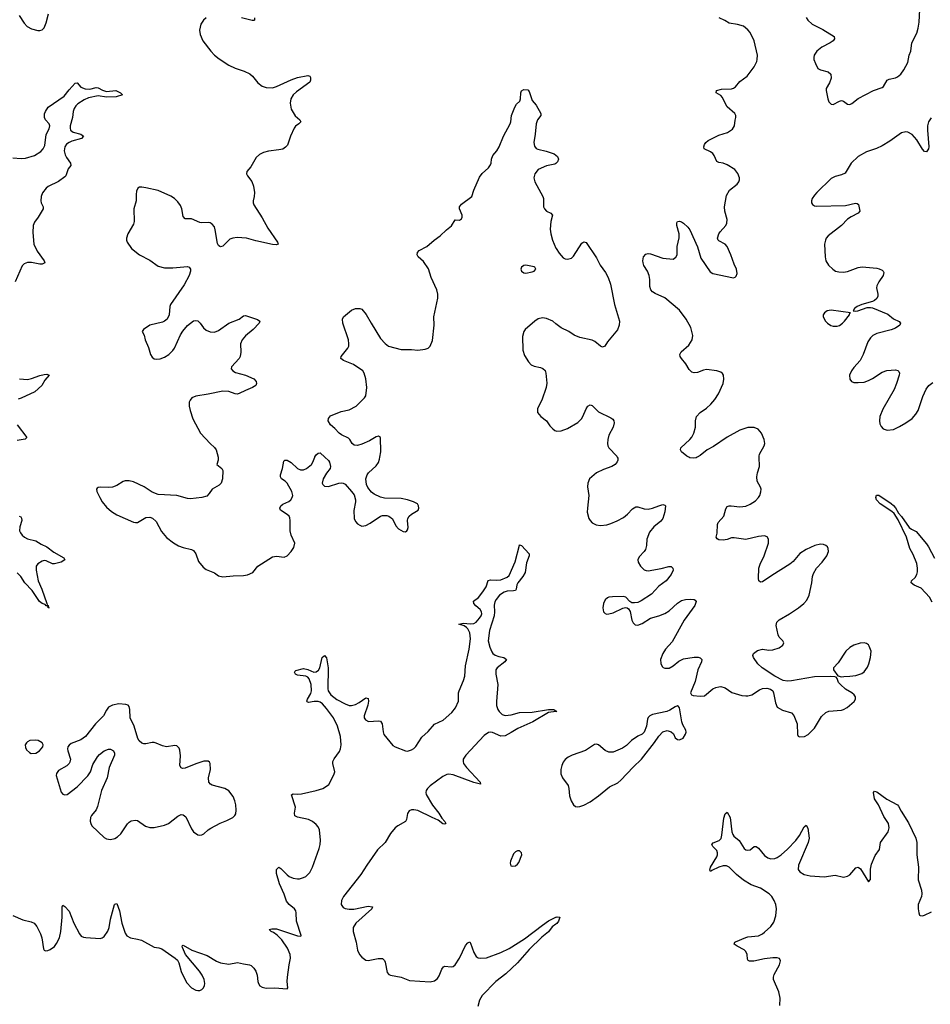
# Model space of a CAD drawing. Header units: inches. Extents: x 1305449 to 1407403, y 744709 to 841554.
# Tile 9 of 114: x 1324835 to 1333606, y 764730 to 774213. Entities that reach past the tile are written whole.
import ezdxf

# ---------------------------------------------------------------- set-up
doc = ezdxf.new("R2010")
doc.units = ezdxf.units.IN
doc.header["$MEASUREMENT"] = 0
for name, color, linetype in [('B3726', 7, 'Continuous'), ('B3727', 7, 'Continuous'), ('B3736', 7, 'Continuous'), ('B3737', 7, 'Continuous')]:
    doc.layers.add(name, color=color, linetype=linetype)

msp = doc.modelspace()

# ---------------------------------------------------------------- linework, layer by layer
at = {"layer": 'B3726', "color": 6}
for points, elevation in [([(1326745.4, 770000), (1326747.9, 769990), (1326746.5, 769970), (1326734.4, 769930), (1326782.6, 769890), (1326792.4, 769870), (1326788.9, 769790), (1326775.3, 769750), (1326755.5, 769730), (1326687.9, 769692.1), (1326660.8, 769650), (1326636.1, 769623.9), (1326590, 769609.8), (1326480.9, 769599.1), (1326450, 769602.5), (1326350, 769629.2), (1326170, 769641.6), (1326110, 769662.1), (1326032.8, 769712.8), (1325930, 769760.6), (1325890, 769772.7), (1325850, 769772.9), (1325830, 769765.5), (1325770, 769726.1), (1325730, 769711.8), (1325687.3, 769707.3), (1325610.2, 769709.8), (1325591.8, 769708.2), (1325579.9, 769700.1), (1325574.4, 769690), (1325579, 769670), (1325606.4, 769610), (1325629.4, 769570), (1325670, 769519.4), (1325717.6, 769477.6), (1325770, 769444.2), (1325930, 769373.3), (1325950, 769369), (1325970, 769370.9), (1326050, 769418.1), (1326090, 769421.6), (1326113.2, 769413.2), (1326150, 769379.7), (1326202.3, 769282.3), (1326250, 769227.2), (1326315.3, 769175.3), (1326365.8, 769145.8), (1326410, 769129.3), (1326490, 769111.7), (1326510, 769100.7), (1326530, 769070.3), (1326556.4, 768996.4), (1326601.2, 768941.2), (1326630, 768916.9), (1326710, 768886), (1326750, 768858), (1326790, 768848.1), (1326890, 768857.5), (1326990, 768860.2), (1327030, 768867.1), (1327081.6, 768890), (1327128.7, 768950), (1327270, 769039.4), (1327310, 769047.2), (1327382.5, 769037.5), (1327410, 769048.9), (1327448.8, 769091.2), (1327476, 769130), (1327483.9, 769170), (1327449.9, 769249.9), (1327439.9, 769290), (1327440.1, 769390), (1327436.2, 769416.2), (1327430.3, 769430.3), (1327410, 769448.5), (1327346.6, 769490), (1327339.8, 769510), (1327349.8, 769530), (1327370, 769546.7), (1327426, 769574), (1327447.2, 769590), (1327460.9, 769610), (1327465.4, 769630), (1327456.7, 769670), (1327412.8, 769750), (1327392.1, 769770), (1327358, 769790), (1327346.4, 769810), (1327347.3, 769830), (1327365.9, 769890), (1327380.3, 769959.7), (1327390, 769971.4), (1327410, 769971), (1327450, 769949.4), (1327512.3, 769890), (1327538.7, 769878.7), (1327570, 769879.3), (1327596.5, 769890), (1327645.6, 769930), (1327659.3, 769950), (1327676.3, 770000)], 1100), ([(1327775.4, 770000), (1327809.1, 769969.1), (1327819.1, 769950), (1327828.7, 769910), (1327824.3, 769890), (1327790, 769846.6), (1327756.8, 769790), (1327749.1, 769750), (1327755.2, 769735.2), (1327770, 769720.9), (1327810, 769718.5), (1327910, 769749.3), (1327930, 769752.8), (1327950, 769750.2), (1327970, 769738.3), (1328031.8, 769670), (1328055.6, 769635.6), (1328070.3, 769590), (1328070.3, 769570), (1328052.4, 769487.6), (1328056.5, 769410), (1328070, 769380.5), (1328090, 769358.4), (1328110, 769343.8), (1328130, 769336.4), (1328170, 769343.1), (1328210, 769363.1), (1328310, 769430.3), (1328330, 769438.9), (1328370, 769439.5), (1328391.4, 769431.4), (1328424.4, 769404.4), (1328457.6, 769337.6), (1328484.4, 769310), (1328530, 769283.7), (1328550, 769281.6), (1328562.7, 769290), (1328570, 769298.8), (1328576.6, 769323.4), (1328571.1, 769390), (1328574, 769410), (1328586.3, 769430), (1328609, 769451), (1328671.6, 769490), (1328679.6, 769510), (1328676.2, 769530), (1328666, 769550), (1328629, 769570), (1328569.7, 769589.7), (1328510, 769603), (1328350, 769604.7), (1328310, 769613), (1328250, 769643.5), (1328223.5, 769663.5), (1328187.9, 769707.9), (1328177, 769737), (1328169.7, 769790), (1328180.9, 769830), (1328195.8, 769850), (1328270, 769915.8), (1328290.7, 769949.3), (1328300.6, 769979.4), (1328304.1, 770000)], 1100), ([(1324830, 769430.2), (1324844.4, 769424.4), (1324853.8, 769413.8), (1324855.4, 769390), (1324837.1, 769330), (1324833.4, 769290), (1324842.3, 769270), (1324859.6, 769250), (1324880.8, 769230), (1324910, 769213.2), (1324990, 769194.3), (1325042.4, 769162.4), (1325097, 769137), (1325163.4, 769083.4), (1325259.4, 769030), (1325268.4, 769010), (1325235.8, 768990), (1325170, 768971.1), (1325150, 768972.9), (1325090, 769000.1), (1325070, 769003.3), (1325050, 768998.9), (1325010, 768972.8), (1324994.5, 768950), (1324994.1, 768910), (1325014.1, 768810), (1325048.2, 768730), (1325097.4, 768590), (1325098, 768578), (1325110, 768572.4), (1325111.8, 768551.8), (1325118, 768550), (1325110, 768548.3), (1325106.7, 768566.7), (1325090, 768568.3), (1325079.5, 768579.5), (1325050, 768591.3), (1325024.9, 768610), (1324954.6, 768714.6), (1324884.5, 768790), (1324845, 768850), (1324810, 768886.8)], 1000), ([(1324770, 765584.4), (1324864.4, 765544.4), (1324945.7, 765525.7), (1324972.8, 765510), (1324998.8, 765478.8), (1325033.9, 765410), (1325048.6, 765370), (1325065.6, 765265.6), (1325071.5, 765251.5), (1325084.1, 765244.1), (1325106.9, 765246.9), (1325130, 765257.3), (1325170, 765287.3), (1325190, 765314.3), (1325217, 765370), (1325231.6, 765430), (1325245.6, 765570), (1325244.5, 765670), (1325250, 765684.9), (1325270, 765673.7), (1325310, 765628.1), (1325356.4, 765510), (1325410, 765410.2), (1325427.9, 765387.9), (1325450, 765377.1), (1325472.9, 765372.9), (1325610, 765365.3), (1325630.5, 765369.5), (1325650, 765383.7), (1325684.4, 765435.6), (1325696.6, 765470), (1325710.6, 765550), (1325747.4, 765690), (1325750, 765696), (1325770, 765700.7), (1325796.2, 765630), (1325817.3, 765510), (1325850, 765415.4), (1325866.9, 765390), (1325902.5, 765370), (1325970, 765358.6), (1326007.2, 765347.2), (1326130, 765281.4), (1326174.1, 765274.1), (1326203.8, 765263.8), (1326333.2, 765173.2), (1326353.7, 765153.7), (1326368.2, 765128.2), (1326390, 765045), (1326440.7, 764940.7), (1326490, 764890.1), (1326530, 764866.1), (1326550, 764861.5), (1326570, 764863.4), (1326590, 764873.1), (1326606.9, 764890), (1326615.8, 764910), (1326618.4, 764930), (1326611.6, 764968.4), (1326592.3, 765010), (1326565.5, 765050), (1326431.8, 765210), (1326403.4, 765276.6), (1326400.3, 765290), (1326402.5, 765297.5), (1326410, 765301.2), (1326491.9, 765251.9), (1326639.9, 765199.9), (1326730, 765145.9), (1326770, 765128.9), (1326850, 765117.5), (1326934.3, 765134.3), (1326990, 765119.1), (1327050, 765110.1), (1327063.4, 765103.4), (1327090, 765079.7), (1327108.2, 765048.2), (1327121.5, 765010), (1327128.1, 764950), (1327134.4, 764930), (1327149.5, 764909.5), (1327170, 764896.5), (1327210, 764884.3), (1327290, 764888.2), (1327410, 764879.1), (1327418.4, 764890), (1327412.4, 764950), (1327413.5, 764990), (1327429.8, 765110.2), (1327444.5, 765175.5), (1327441, 765210), (1327413.1, 765270), (1327359.4, 765350), (1327314.8, 765394.8), (1327280.1, 765420.1), (1327258.3, 765430), (1327238.4, 765450), (1327263.8, 765456.2), (1327310, 765455.7), (1327510, 765388), (1327535.2, 765384.8), (1327546.3, 765390), (1327546.7, 765393.3), (1327500, 765530), (1327499.3, 765610), (1327495.1, 765630), (1327482.7, 765650), (1327429.1, 765690), (1327404.8, 765724.8), (1327383.2, 765790), (1327337.5, 765890), (1327309.3, 765990), (1327309.2, 766030), (1327330, 766049.6), (1327350, 766039.6), (1327410, 765976.3), (1327430, 765962.3), (1327470, 765945.1), (1327510, 765938.1), (1327530, 765939.4), (1327569.7, 765950.3), (1327590, 765961.7), (1327630, 766000.8), (1327656.5, 766050), (1327718.1, 766230), (1327728, 766270), (1327731.1, 766310), (1327722.3, 766410), (1327710, 766439.8), (1327690, 766462.3), (1327655.5, 766490), (1327617.6, 766510), (1327511.5, 766531.5), (1327485.2, 766545.2), (1327482.5, 766570), (1327490.2, 766630), (1327452.2, 766747.8), (1327470, 766758.5), (1327510, 766754.7), (1327550, 766757.3), (1327691, 766789), (1327753.7, 766810), (1327789.7, 766830), (1327811.6, 766848.4), (1327860.4, 766939.6), (1327869, 766970), (1327851.2, 767050), (1327851.9, 767070), (1327864.4, 767095.6), (1327916.2, 767163.8), (1327925.6, 767190), (1327930.4, 767230), (1327923.9, 767310), (1327895.4, 767410), (1327856.3, 767490), (1327790, 767577.7), (1327750, 767622.9), (1327730, 767639.5), (1327710, 767648.1), (1327672.9, 767647.1), (1327616.1, 767636.1), (1327602.5, 767642.5), (1327600.6, 767650), (1327607.4, 767667.4), (1327637.8, 767722.2), (1327645.4, 767750), (1327641.3, 767810), (1327624.4, 767864.4), (1327610, 767881.6), (1327590, 767891.9), (1327510, 767900.3), (1327490, 767908.7), (1327480.9, 767930), (1327483.6, 767936.4), (1327495.6, 767944.4), (1327570, 767962.9), (1327610, 767955.5), (1327668.3, 767928.3), (1327690, 767930.7), (1327712.2, 767947.8), (1327725.9, 767970), (1327747.4, 768070), (1327770, 768090.3), (1327790, 768066.7), (1327804.7, 767970), (1327801.8, 767770), (1327806.1, 767750), (1327831.3, 767711.3), (1327890, 767665.1), (1327970, 767622.9), (1328010, 767609.3), (1328030, 767608.3), (1328070, 767618.5), (1328104.1, 767635.9), (1328170, 767680.4), (1328190, 767675.2), (1328193.6, 767650), (1328188.3, 767610), (1328154.2, 767510), (1328154.4, 767490), (1328164.4, 767470), (1328193.4, 767453.3), (1328290, 767460.1), (1328310, 767455.7), (1328324.8, 767430), (1328335.4, 767355.4), (1328343.9, 767330), (1328430, 767222), (1328450, 767209.2), (1328550, 767171.1), (1328570, 767168.6), (1328610, 767180.2), (1328630, 767193.2), (1328650, 767214.4), (1328710, 767302.6), (1328770, 767357.1), (1328830, 767429.3), (1328912.5, 767467.5), (1328998.6, 767541.4), (1329033.3, 767586.7), (1329062, 767650), (1329062.4, 767730), (1329067.4, 767750), (1329110, 767848.5), (1329121.3, 767890), (1329127.5, 767990), (1329164.7, 768150), (1329176.3, 768250), (1329169.3, 768309.3), (1329150, 768345.8), (1329139.2, 768359.2), (1329115, 768375), (1329064.5, 768390), (1329110, 768400.2), (1329175.1, 768395.1), (1329210, 768398.4), (1329230.7, 768409.3), (1329265, 768450), (1329279.1, 768470), (1329285.2, 768490), (1329283.3, 768510), (1329270, 768532), (1329227.8, 768567.8), (1329210, 768589.9), (1329206.7, 768613.3), (1329253.4, 768646.6), (1329297, 768703), (1329327.1, 768750), (1329347, 768813), (1329370, 768817.6), (1329430, 768814.2), (1329470, 768818.8), (1329530, 768842.5), (1329550, 768860.8), (1329608.3, 768991.7), (1329647.7, 769152.3), (1329650, 769155.8), (1329670, 769149.3), (1329743.2, 769070), (1329741.4, 769050), (1329716.7, 768983.3), (1329702.4, 768890), (1329682.6, 768850), (1329632.9, 768790), (1329623.1, 768770), (1329616.6, 768730), (1329610, 768716.8), (1329590, 768710.9), (1329530, 768709.4), (1329500.7, 768699.3), (1329455.3, 768670), (1329424.3, 768630), (1329412.8, 768607.2), (1329405.2, 768574.8), (1329409.6, 768509.6), (1329405, 768470), (1329358.9, 768330), (1329348.8, 768230), (1329364.4, 768170), (1329383.7, 768123.7), (1329393.5, 768110), (1329414.1, 768094.1), (1329450, 768079.9), (1329497.6, 768070), (1329524.7, 768050), (1329507.4, 768030), (1329432.5, 767970), (1329422.4, 767950), (1329419.8, 767910), (1329440.6, 767810), (1329426.5, 767646.5), (1329427.2, 767607.2), (1329440.3, 767570), (1329454.2, 767550), (1329482.8, 767522.8), (1329510, 767511.8), (1329570, 767517.2), (1329650, 767539.3), (1329770, 767544.4), (1329930, 767570.9), (1329978.8, 767570), (1330000, 767556.5)], 1000), ([(1330000, 767548.7), (1329930, 767539.9), (1329778.8, 767450), (1329632, 767388), (1329570, 767347.2), (1329510, 767315.1), (1329470, 767311.9), (1329390, 767347.6), (1329370, 767351.7), (1329350, 767347.1), (1329310, 767317.7), (1329133, 767130), (1329107, 767090), (1329105.3, 767070), (1329111.2, 767050), (1329137.9, 767010), (1329269.4, 766870), (1329272, 766850), (1329210, 766867), (1329010, 766940.1), (1328970, 766946.6), (1328950, 766942.8), (1328910, 766924.8), (1328790, 766835.8), (1328763.6, 766810), (1328750.6, 766790), (1328746.8, 766770), (1328750.9, 766750), (1328810, 766648.5), (1328871.8, 766570), (1328901.4, 766521.4), (1328931.5, 766490), (1328938.8, 766470), (1328930, 766465.4), (1328910, 766468.6), (1328864.4, 766504.4), (1328807.7, 766527.7), (1328670, 766596.1), (1328630, 766604.5), (1328610, 766602.9), (1328587.3, 766592.7), (1328571.5, 766568.5), (1328561.3, 766510), (1328551, 766490), (1328478, 766450), (1328451.1, 766428.9), (1328405.4, 766374.6), (1328353.8, 766290), (1328282, 766218), (1328177.7, 766070), (1328120.2, 765979.8), (1327954.6, 765770), (1327933.1, 765730), (1327932.7, 765690), (1327950, 765663.2), (1327970, 765652.6), (1328010, 765645.3), (1328053.8, 765646.2), (1328190, 765674.1), (1328231.7, 765670), (1328226.3, 765650), (1328074, 765510), (1328046.7, 765470), (1328045.9, 765430), (1328074.7, 765330), (1328090, 765250.4), (1328108.3, 765208.3), (1328130, 765182.9), (1328170, 765156), (1328190, 765150.9), (1328288.1, 765171.9), (1328330.3, 765170.3), (1328350, 765150.9), (1328355.4, 765135.4), (1328375.4, 765035.4), (1328390, 765017), (1328405.2, 765010), (1328510, 764993), (1328590, 764960.8), (1328790, 764946.4), (1328830, 764954.6), (1328860.7, 764979.3), (1328876, 765004), (1328901.9, 765070), (1328915.8, 765090), (1328930, 765098.6), (1328990, 765090.1), (1329010, 765095.3), (1329030, 765110.8), (1329070, 765175), (1329130, 765296.4), (1329150, 765322.8), (1329170, 765330.8), (1329178.2, 765318.2), (1329208, 765228), (1329231.3, 765191.3), (1329250, 765179.3), (1329270, 765173.3), (1329330, 765176.9), (1329470, 765228.7), (1329550, 765268.6), (1329697.8, 765362.2), (1329870, 765493.8), (1329930, 765534), (1330000, 765569)], 1000), ([(1330000, 765500.6), (1329964, 765476), (1329930, 765427.9), (1329863.4, 765376.6), (1329741.3, 765258.7), (1329630, 765129.2), (1329516.3, 765023.7), (1329420.8, 764950), (1329290, 764813.7), (1329264.3, 764770), (1329247.2, 764710)], 1000)]:
    msp.add_lwpolyline(points, dxfattribs=dict(at, elevation=elevation))
at = {"layer": 'B3726', "color": 6, "elevation": 1100}
for points in [[(1325790, 767622.7), (1325730, 767610.8), (1325690, 767591.1), (1325670, 767564.2), (1325643.2, 767510), (1325565.5, 767430), (1325470.1, 767309.9), (1325423.7, 767276.3), (1325330, 767240.5), (1325310, 767227), (1325297.6, 767210), (1325295.6, 767190), (1325297.6, 767170), (1325322.7, 767090), (1325318.1, 767061.9), (1325311.8, 767048.2), (1325290, 767025.8), (1325210, 766981.7), (1325190, 766952), (1325187.6, 766932.4), (1325233.9, 766773.9), (1325250, 766755.2), (1325270, 766748.3), (1325292.3, 766750), (1325390, 766823.1), (1325491.7, 766930), (1325516.5, 766970), (1325540.3, 767039.7), (1325584.9, 767115.1), (1325603.2, 767136.7), (1325649.9, 767170.1), (1325690, 767187.1), (1325710, 767188.8), (1325738, 767170), (1325748.4, 767150), (1325748.5, 767130), (1325698, 767010), (1325677.1, 766910), (1325622.9, 766790), (1325585.5, 766634.5), (1325570, 766603.1), (1325527.9, 766550), (1325518.4, 766530), (1325514.4, 766494.4), (1325519, 766470), (1325530.2, 766450), (1325650, 766336.5), (1325670, 766324), (1325690, 766319), (1325710, 766318.3), (1325750, 766327.4), (1325776.6, 766343.4), (1325808, 766372), (1325873.2, 766466.8), (1325890, 766484.9), (1325910, 766495.8), (1325950, 766504), (1325970, 766499.6), (1326046.2, 766446.2), (1326090, 766434.5), (1326130, 766434.3), (1326230, 766454), (1326269.6, 766470), (1326358.2, 766541.8), (1326390, 766558.2), (1326410, 766556.2), (1326435.3, 766535.3), (1326490, 766419.1), (1326510, 766390.6), (1326550, 766363), (1326570, 766359.3), (1326590, 766362.4), (1326610, 766372.7), (1326649.8, 766410.2), (1326674.6, 766425.4), (1326766.1, 766473.9), (1326830, 766499.6), (1326887, 766530), (1326907.6, 766550), (1326915.3, 766564.7), (1326921.3, 766598.7), (1326917, 766650), (1326908.1, 766690), (1326890, 766731.2), (1326850, 766787.6), (1326809.9, 766809.9), (1326690, 766841.9), (1326671.7, 766851.7), (1326658.3, 766870), (1326654.1, 766910), (1326672.7, 766992.7), (1326670, 767048.7), (1326661.8, 767061.8), (1326650, 767070.7), (1326610, 767071.1), (1326530, 767045), (1326430, 767003), (1326402, 767002), (1326388.7, 767008.7), (1326379, 767030), (1326384.5, 767124.5), (1326377, 767177), (1326370, 767197.2), (1326350, 767218), (1326330, 767221.6), (1326250, 767210.9), (1326210, 767218), (1326150, 767246.6), (1326130, 767251.3), (1326110, 767252.6), (1326050, 767238), (1326030, 767238.5), (1326010, 767246), (1325986.7, 767266.7), (1325973.1, 767290), (1325936.5, 767410), (1325898.5, 767490), (1325896.9, 767570), (1325890, 767599), (1325879, 767610), (1325857.1, 767617.1)], [(1324990, 767274.7), (1324932, 767270), (1324910, 767259.6), (1324899.3, 767250), (1324888.7, 767230), (1324890, 767202), (1324900.3, 767180.3), (1324930, 767154), (1324946.7, 767146.7), (1324990, 767148.7), (1325026.6, 767170), (1325057.6, 767210), (1325062, 767230), (1325052.3, 767250), (1325014, 767270)], [(1329630, 766207.8), (1329610, 766198), (1329590, 766178.4), (1329563.1, 766110), (1329559.1, 766090), (1329564.9, 766064.9), (1329580.7, 766060.7), (1329610, 766064.9), (1329630, 766078.8), (1329642.7, 766097.3), (1329671, 766170), (1329667, 766190), (1329650, 766207)]]:
    msp.add_lwpolyline(points, close=True, dxfattribs=at)
at = {"layer": 'B3727', "color": 6}
for points, elevation in [([(1324830, 774254.9), (1324878.4, 774178.4), (1324907.6, 774147.6), (1324950, 774125.7), (1325010, 774110.4), (1325030, 774110.4), (1325050, 774117), (1325070, 774133.4), (1325090, 774182.8), (1325111.3, 774270)], 1100), ([(1326630.1, 774229.9), (1326604.4, 774210), (1326580.2, 774170), (1326568, 774112), (1326573.4, 774070), (1326600.1, 774010), (1326674.5, 773910), (1326710.8, 773870), (1326755.5, 773835.5), (1326850, 773774.6), (1326910, 773747.5), (1326998, 773718), (1327051.7, 773691.7), (1327078.6, 773670), (1327130, 773605.2), (1327171.4, 773571.4), (1327210, 773561), (1327270, 773557.1), (1327310, 773568.4), (1327450, 773634.1), (1327510, 773654.9), (1327610, 773675), (1327629.2, 773669.2), (1327635.6, 773655.6), (1327636.3, 773630), (1327628.7, 773610), (1327500.7, 773519.3), (1327470, 773487.9), (1327446.8, 773450), (1327440.1, 773410), (1327450.1, 773350), (1327488.7, 773288.7), (1327534.3, 773250), (1327543.7, 773230), (1327524.9, 773210), (1327493.1, 773186.9), (1327480.2, 773170), (1327444.4, 773090), (1327414.4, 773005.6), (1327395.8, 772984.2), (1327370, 772967.6), (1327330, 772958.8), (1327230, 772947.6), (1327184.7, 772935.3), (1327144.1, 772915.9), (1327112.6, 772887.4), (1327062.4, 772797.6), (1327023.8, 772750), (1327020.4, 772730), (1327028.7, 772710), (1327070, 772655.5), (1327086, 772610), (1327095.5, 772550), (1327092.9, 772510), (1327083.5, 772470), (1327083.2, 772450), (1327090.2, 772430), (1327170, 772303.9), (1327224.1, 772204.1), (1327319.5, 772070), (1327324, 772050), (1327310, 772044.4), (1327271.1, 772048.9), (1327110, 772084), (1327019.5, 772110), (1326930, 772116.2), (1326889.5, 772110.5), (1326860.3, 772099.7), (1326790, 772032.8), (1326770, 772026.6), (1326761.2, 772030), (1326750, 772037), (1326739, 772059), (1326719.3, 772190), (1326710, 772217), (1326690, 772244.7), (1326670, 772256), (1326650, 772260.3), (1326590, 772256.3), (1326570, 772259.5), (1326490, 772293.7), (1326430, 772296.5), (1326410, 772318.7), (1326396, 772390), (1326382.9, 772422.9), (1326358.5, 772458.5), (1326326.6, 772490), (1326290, 772512.3), (1326170, 772566.7), (1326050, 772595), (1326010, 772600.3), (1325990, 772599.2), (1325974.4, 772590), (1325959.5, 772560.5), (1325955.6, 772530), (1325957.2, 772470), (1325935.5, 772390), (1325938.2, 772270), (1325930, 772245.1), (1325876.9, 772150), (1325864.9, 772110), (1325864.4, 772090), (1325870.4, 772070), (1325912.7, 772010), (1325987.6, 771950), (1326090, 771898.1), (1326170, 771839.7), (1326230, 771824.3), (1326310, 771821.9), (1326450, 771836.8), (1326468.6, 771828.6), (1326478.6, 771810), (1326479.2, 771790), (1326467.8, 771750), (1326420.2, 771659.8), (1326287.8, 771470), (1326279.8, 771450), (1326273.7, 771370), (1326254.9, 771330), (1326230.8, 771309.2), (1326210, 771299.3), (1326090, 771269.7), (1326027.3, 771230), (1326014, 771210), (1326035.4, 771175.4), (1326043.2, 771130), (1326075.1, 771055.1), (1326095.3, 770990), (1326110, 770963.1), (1326130, 770947.6), (1326150, 770944), (1326186.8, 770946.8), (1326230, 770963.2), (1326272.6, 770990), (1326310, 771026), (1326327.3, 771050), (1326383.1, 771176.9), (1326406.5, 771213.5), (1326450, 771266.5), (1326510, 771312.4), (1326530, 771316.9), (1326550, 771311.4), (1326572.4, 771290), (1326603.9, 771243.9), (1326630, 771221.5), (1326670, 771205.6), (1326710, 771205.2), (1326750, 771219.3), (1326850, 771290.9), (1326949.9, 771330.1), (1326990, 771360.3), (1327010, 771364.2), (1327030, 771358.9), (1327125.3, 771325.3), (1327146.8, 771310), (1327143, 771290), (1327084.6, 771230), (1327010, 771168.9), (1326979.1, 771130), (1326963, 771090), (1326965.3, 771010), (1326959.4, 770970), (1326949.4, 770950), (1326874.3, 770870), (1326870.3, 770850), (1326886.7, 770830), (1326913.9, 770813.9), (1327010, 770788.3), (1327090, 770752.6), (1327111.4, 770730), (1327115.6, 770710), (1327110.3, 770690), (1327078, 770670), (1327010, 770643.2), (1326950, 770612.2), (1326930, 770607.5), (1326910, 770609.9), (1326850, 770630.8), (1326790, 770636.3), (1326650, 770605.6), (1326530, 770588.7), (1326493.7, 770570), (1326475.6, 770550), (1326468, 770530), (1326467.9, 770490), (1326476.1, 770450), (1326502.3, 770370), (1326576, 770230), (1326670, 770130.2), (1326712.7, 770092.7), (1326727.9, 770070), (1326745.4, 770000)], 1100), ([(1327097.8, 774230), (1327097.4, 774210), (1327090, 774204.2), (1327074.2, 774205.8), (1326970, 774229.9)], 1100), ([(1324770, 772881.2), (1324850, 772876), (1324890, 772880.6), (1324976, 772904), (1325037.3, 772942.7), (1325061.7, 772970), (1325077.6, 773002.4), (1325090, 773108.4), (1325118.7, 773161.3), (1325125.4, 773190), (1325117.8, 773210), (1325083.9, 773250), (1325074.5, 773270), (1325072.4, 773307.6), (1325081.9, 773330), (1325110, 773370.5), (1325264.7, 773475.3), (1325310, 773537.8), (1325370, 773600.9), (1325390, 773606), (1325423.8, 773563.8), (1325466.7, 773546.7), (1325510, 773543), (1325570, 773558.8), (1325590, 773555.6), (1325633.1, 773533.1), (1325670, 773520.9), (1325761, 773530), (1325807.3, 773510), (1325826, 773490), (1325764.7, 773470), (1325670, 773467.4), (1325590, 773480.1), (1325498.4, 773461.6), (1325457.3, 773442.7), (1325395.8, 773404.2), (1325376.1, 773383.9), (1325360.9, 773359.1), (1325351, 773330), (1325343.7, 773270), (1325321.5, 773190), (1325320.1, 773170), (1325325, 773150), (1325351.1, 773131.1), (1325424, 773110), (1325450.2, 773090), (1325431.6, 773070), (1325337.9, 773042.1), (1325310.4, 773029.6), (1325286.9, 773013.1), (1325270.6, 772990), (1325263.9, 772950), (1325273.4, 772910), (1325284.3, 772884.3), (1325325.3, 772830), (1325328.4, 772810), (1325302.2, 772777.8), (1325279.5, 772710), (1325270, 772698.5), (1325210, 772656), (1325110, 772607.5), (1325090, 772589.9), (1325055.1, 772544.9), (1325040.6, 772510), (1325039.3, 772470), (1325043.3, 772450), (1325061.9, 772410), (1325059.6, 772390), (1325014.1, 772310), (1324977.8, 772262.2), (1324964.8, 772230), (1324962, 772162), (1324972.6, 772050), (1325003.8, 771983.8), (1325070.1, 771890), (1325076.1, 771870), (1325050, 771859.3), (1325030, 771858.3), (1324950, 771874.6), (1324910, 771875), (1324877.9, 771862.1), (1324857.3, 771842.7), (1324791, 771690)], 1000), ([(1328304.1, 770000), (1328312.6, 770050), (1328309, 770190), (1328290, 770200.9), (1328270, 770195.4), (1328203.3, 770156.7), (1328130, 770124.1), (1328090, 770113.2), (1328055.5, 770115.5), (1328038.3, 770130), (1328015.6, 770170), (1328002.7, 770182.7), (1327934.5, 770214.5), (1327911.1, 770231.1), (1327870, 770275.1), (1327828.6, 770310), (1327806.2, 770350), (1327807.8, 770372.2), (1327830, 770397.4), (1327930, 770440.9), (1328010, 770454.6), (1328076.9, 770490), (1328156.9, 770570), (1328168.2, 770591.8), (1328179.7, 770670), (1328170, 770754), (1328154.2, 770810), (1328141.1, 770830), (1328050, 770893.1), (1327954, 770930), (1327929.4, 770950), (1327932, 770970), (1327996.3, 771050), (1328004.7, 771070), (1328006.3, 771090), (1328000.5, 771130), (1327947.8, 771290), (1327942.9, 771330), (1327952.7, 771350), (1328030, 771416.4), (1328068, 771430), (1328110, 771432.7), (1328130, 771425.5), (1328173.8, 771373.8), (1328219.6, 771290), (1328310, 771143.7), (1328353.9, 771093.9), (1328388, 771070), (1328510, 771035.2), (1328610, 771036.9), (1328670, 771031.5), (1328740.5, 771039.5), (1328770, 771048.4), (1328790, 771067.3), (1328810, 771122), (1328827.1, 771270), (1328825.3, 771350), (1328861.7, 771530), (1328861.7, 771570), (1328852.4, 771610), (1328798.9, 771730), (1328772.1, 771812.1), (1328723.5, 771883.5), (1328674, 771930), (1328663.6, 771950), (1328665.6, 771970), (1328682.9, 771990), (1328755.1, 772030), (1328826, 772090), (1328884.5, 772130), (1328947.6, 772190), (1328993.8, 772226.2), (1329030, 772284), (1329070, 772283.8), (1329090, 772296), (1329096.2, 772310), (1329096.2, 772330), (1329071.8, 772390), (1329070, 772410.8), (1329090, 772435.5), (1329189.3, 772510), (1329209.6, 772570.4), (1329263.3, 772696.7), (1329289.6, 772730.4), (1329350, 772787.3), (1329370, 772814.8), (1329376.3, 772830), (1329381, 772870), (1329393.7, 772906.3), (1329429.8, 772950.2), (1329454, 772990), (1329494.3, 773090), (1329560.5, 773210), (1329566.6, 773230), (1329572.8, 773290), (1329603.5, 773370), (1329621.8, 773398.2), (1329653.3, 773430), (1329658.9, 773450), (1329662.7, 773510), (1329670, 773527.7), (1329690, 773539.5), (1329730, 773536.4), (1329741.2, 773521.2), (1329770, 773436), (1329809, 773389), (1329855.5, 773310), (1329854.2, 773290), (1329823.5, 773250), (1329808.4, 773210), (1329800.6, 773110), (1329788.7, 773030), (1329793.6, 772993.6), (1329810, 772973.1), (1329826.2, 772966.2), (1329907.5, 772947.5), (1329981.7, 772921.7), (1330000, 772908.5)], 1100), ([(1330000, 772829.7), (1329990, 772820.5), (1329910, 772806.8), (1329830, 772768.8), (1329798.2, 772730), (1329787.2, 772690), (1329797.1, 772650), (1329874.2, 772510), (1329881.2, 772490), (1329879.6, 772430), (1329881.7, 772410), (1329890, 772390.7), (1329909.4, 772369.4), (1329950.5, 772350), (1329967, 772330), (1329950.3, 772270), (1329945.1, 772194.9), (1329950.3, 772149.7), (1329967.3, 772090), (1330000, 772012.2)], 1100), ([(1330000, 771285), (1329969.7, 771310), (1329910, 771336.5), (1329870, 771341.5), (1329830, 771331.1), (1329798.4, 771310), (1329705.3, 771230), (1329690, 771209.2), (1329678.6, 771161.5), (1329680.2, 771030), (1329698.2, 770978.2), (1329736.5, 770916.5), (1329762.4, 770890), (1329790, 770876.9), (1329850, 770864.5), (1329874.2, 770854.2), (1329895, 770835), (1329903.6, 770810), (1329912.7, 770712.7), (1329906.8, 770670), (1329864, 770550), (1329821.3, 770470), (1329822, 770430), (1329854.9, 770390), (1329908.7, 770348.7), (1329942, 770302), (1329970, 770272.2), (1329990, 770257.1), (1330000, 770253.8)], 1100), ([(1324832.6, 770752.6), (1324910, 770748.7), (1324950, 770757.2), (1325030, 770785.9), (1325070, 770795.3), (1325097.9, 770797.9), (1325118.7, 770790), (1325077.7, 770742.3), (1325049.5, 770690), (1324979.8, 770630), (1324850, 770567.8), (1324821.2, 770558.8)], 1000), ([(1324810, 770310.2), (1324903.1, 770190), (1324888.1, 770171.9), (1324810, 770160.2)], 1000), ([(1327676.3, 770000), (1327677.3, 770002.7), (1327690, 770023.6), (1327710, 770039.2), (1327730, 770041.5), (1327775.4, 770000)], 1100)]:
    msp.add_lwpolyline(points, dxfattribs=dict(at, elevation=elevation))
at = {"layer": 'B3727', "color": 6, "elevation": 1100}
msp.add_lwpolyline([(1329710, 771848.6), (1329690, 771845.6), (1329667.8, 771830), (1329661.6, 771810), (1329666.9, 771790), (1329690, 771774), (1329710, 771771.6), (1329770, 771784.4), (1329789.2, 771790), (1329807, 771810), (1329798, 771830), (1329790, 771834.3)], close=True, dxfattribs=at)
at = {"layer": 'B3736', "color": 6}
for points, elevation in [([(1330591.4, 770000), (1330595, 769990), (1330595.6, 769970), (1330590, 769954.5), (1330571.4, 769930), (1330538.7, 769910), (1330457.9, 769882.1), (1330390, 769848.7), (1330322, 769790), (1330306.3, 769750), (1330305.2, 769714.8), (1330316.8, 769630), (1330302.6, 769510), (1330302.1, 769470), (1330316.9, 769410), (1330328.9, 769388.9), (1330350, 769366.9), (1330387.1, 769347.1), (1330430, 769341.9), (1330490, 769348.8), (1330530, 769359.8), (1330590, 769386.1), (1330650, 769419.8), (1330690, 769451), (1330737.6, 769502.4), (1330770, 769520.9), (1330790, 769522.3), (1330850, 769501.1), (1330890, 769498.8), (1330930, 769507.5), (1330990, 769532), (1331030, 769542.3), (1331050, 769538), (1331054.9, 769530), (1331050, 769473.2), (1331030.1, 769409.9), (1331010, 769383.5), (1330942.6, 769330), (1330902.3, 769277.7), (1330874.5, 769210), (1330872.8, 769150), (1330862, 769110), (1330849.2, 769090), (1330800.6, 769039.4), (1330790.2, 769010), (1330792.6, 768990), (1330814.2, 768950), (1330850, 768915.8), (1330870, 768906.9), (1330890, 768904.5), (1331013.3, 768926.7), (1331088.3, 768948.3), (1331110, 768946), (1331126, 768930), (1331128.5, 768910), (1331111.5, 768870), (1331061.7, 768810), (1330990, 768755.8), (1330919.9, 768680.1), (1330822.6, 768617.4), (1330790, 768601.2), (1330755.3, 768595.3), (1330730, 768596.9), (1330710.7, 768610.7), (1330673, 768650), (1330650, 768656.5), (1330544.2, 768655.8), (1330510, 768651.2), (1330495.3, 768644.7), (1330474.7, 768625.3), (1330458.5, 768590), (1330451.9, 768550), (1330459.6, 768510), (1330473.4, 768493.4), (1330490, 768488.2), (1330510, 768489.3), (1330550, 768501.7), (1330645.9, 768545.8), (1330670, 768550.3), (1330687.7, 768547.7), (1330699, 768539), (1330713.7, 768513.7), (1330730, 768430.8), (1330742.7, 768402.7), (1330764.4, 768384.4), (1330790, 768381.7), (1330830, 768398.3), (1330910, 768450.2), (1330991.4, 768471.4), (1331050, 768492.8), (1331090, 768521.1), (1331170, 768592.3), (1331210, 768618.2), (1331249, 768629), (1331292.4, 768632.4), (1331330.3, 768630.3), (1331342.8, 768622.8), (1331350.3, 768610), (1331337.1, 768570), (1331235.4, 768430), (1331118.2, 768221.8), (1331055.2, 768150), (1331029.4, 768110), (1331008.8, 768050), (1331011.6, 768011.6), (1331023.7, 767983.7), (1331033.5, 767973.5), (1331050, 767966.5), (1331090, 767967.3), (1331130, 767988.7), (1331185.2, 768034.8), (1331230, 768057.2), (1331330, 768074.8), (1331370, 768074.6), (1331390, 768067.9), (1331404.5, 768050), (1331401.7, 768030), (1331366.7, 767950), (1331341.4, 767838.6), (1331297.3, 767730), (1331306, 767710), (1331323.4, 767703.4), (1331390, 767697), (1331430, 767702.6), (1331511.6, 767768.4), (1331538.8, 767781.2), (1331570, 767788.7), (1331590, 767789.4), (1331630, 767776.6), (1331693.2, 767733.3), (1331790, 767704.7), (1331830, 767699.7), (1331850, 767700.7), (1331888, 767712), (1331960.5, 767759.5), (1331990, 767771.3), (1332030, 767776.2), (1332066.8, 767766.8), (1332087.8, 767747.8), (1332096.9, 767730), (1332113.9, 767633.9), (1332131.3, 767591.3), (1332182, 767562), (1332270, 767536.5), (1332292.8, 767512.8), (1332322.3, 767430), (1332326, 767330), (1332333.8, 767313.8), (1332346.5, 767306.5), (1332394, 767310), (1332430, 767327.6), (1332490, 767390.2), (1332559.4, 767500.6), (1332599, 767541), (1332630, 767552.3), (1332750, 767564.5), (1332769.8, 767570.2), (1332805.1, 767590), (1332873, 767647), (1332884.7, 767670), (1332884.7, 767690), (1332873, 767710), (1332849.4, 767730), (1332790, 767765.4), (1332739.6, 767810), (1332722, 767830), (1332709.3, 767869.3), (1332700.4, 767880.4), (1332685.6, 767885.6), (1332646.6, 767886.6), (1332490, 767883.9), (1332270, 767845.8), (1332230, 767843.5), (1332190, 767848.7), (1332110, 767891.1), (1331986.3, 767970), (1331943.6, 768010), (1331903.7, 768070), (1331897.2, 768090), (1331904, 768110), (1331942.5, 768137.5), (1331989.8, 768150.2), (1332050, 768141.1), (1332090, 768145.4), (1332150, 768164.7), (1332185.1, 768190), (1332194.5, 768210), (1332185.1, 768230), (1332150, 768266.9), (1332139.5, 768290), (1332122.4, 768377.6), (1332127, 768410), (1332150, 768432.6), (1332250.3, 768490.3), (1332336.8, 768550), (1332388.9, 768591.1), (1332417.2, 768622.8), (1332437.8, 768670), (1332465.4, 768790), (1332471.5, 768850), (1332479.8, 768880.2), (1332509.5, 768930.5), (1332566, 768990), (1332609.8, 769050), (1332624.4, 769090), (1332621.4, 769121.5), (1332615.3, 769135.3), (1332600.9, 769150), (1332578.6, 769158.6), (1332550, 769162.2), (1332492.4, 769150), (1332410, 769110.4), (1332350, 769070.5), (1332283.9, 768996.1), (1332252.4, 768967.6), (1332079, 768861), (1331990, 768799), (1331970, 768795.1), (1331956, 768810), (1331950.6, 768830.6), (1331955.9, 768930), (1331968.4, 768970), (1332006.8, 769050), (1332047.3, 769170), (1332046.9, 769210), (1332033.5, 769233.5), (1332010, 769241.7), (1331950, 769234.4), (1331830, 769206.6), (1331717, 769223), (1331690, 769221.6), (1331650, 769207.7), (1331610, 769200.3), (1331570, 769204.8), (1331552.8, 769212.8), (1331544.7, 769230), (1331552.8, 769267.2), (1331557.2, 769350), (1331562.7, 769370), (1331616.1, 769430), (1331637, 769503), (1331650, 769523.7), (1331668.3, 769531.7), (1331687.4, 769532.6), (1331770, 769519.8), (1331830, 769527.6), (1331870, 769546.3), (1331920.9, 769579.1), (1331951.7, 769610), (1331964.4, 769630), (1331974.5, 769665.5), (1331975.8, 769690), (1331971.3, 769710), (1331939.9, 769770), (1331934.7, 769810), (1331941.7, 769850), (1331961.4, 769910), (1331958.3, 770000)], 1100), ([(1331360.3, 770000), (1331350, 769994.1), (1331329.4, 769989.4), (1331290, 769994), (1331278.9, 770000)], 1100), ([(1333624.4, 768604.4), (1333599.8, 768650), (1333518.4, 768738.4), (1333450, 768765.5), (1333421.5, 768790), (1333423.5, 768810), (1333458.9, 768841.1), (1333477.9, 768870), (1333484.3, 768895.7), (1333484, 768930), (1333474.8, 768974.8), (1333441.9, 769061.9), (1333410, 769121.3), (1333376.4, 769230), (1333297, 769397), (1333257, 769457), (1333236.5, 769476.5), (1333121.6, 769550), (1333088.2, 769590), (1333082, 769610), (1333087.7, 769632.3), (1333110, 769632.7), (1333230, 769553.1), (1333250, 769535.3), (1333270, 769510.8), (1333299, 769459), (1333330, 769427.5), (1333402.9, 769322.9), (1333425.3, 769305.3), (1333470, 769284.1), (1333570, 769165), (1333590, 769137.2), (1333646.2, 769026.2)], 1000), ([(1330000, 767556.5), (1330010.3, 767550), (1330000, 767548.7)], 1000), ([(1332157.7, 764717.7), (1332159.9, 764790), (1332148.2, 764850), (1332096.6, 764970), (1332096.2, 764990), (1332103.1, 765016.9), (1332154.9, 765110), (1332162, 765150), (1332152.8, 765170), (1332130, 765177.2), (1332090, 765176.4), (1332008.4, 765168.4), (1331905.3, 765145.3), (1331865.3, 765145.3), (1331852, 765152), (1331844.5, 765164.5), (1331841.6, 765210), (1331830, 765239), (1331813.9, 765253.9), (1331744.8, 765290), (1331718, 765310), (1331724.8, 765330), (1331730, 765333.1), (1331830, 765375), (1331850, 765380.8), (1331950, 765389.1), (1331990, 765408.3), (1332010, 765424.4), (1332070, 765480.2), (1332099.8, 765520.2), (1332116.8, 765583.2), (1332125.5, 765650), (1332119.2, 765690), (1332103.4, 765730), (1332078.2, 765770), (1332055.3, 765795.3), (1331970, 765848.7), (1331881.5, 765881.5), (1331806.4, 765926.4), (1331740.3, 765980.3), (1331670, 766050.3), (1331642.4, 766062.4), (1331610, 766064.6), (1331567.7, 766052.3), (1331500.6, 766019.4), (1331490, 766009.9), (1331482.7, 766022.7), (1331488.1, 766050), (1331548.4, 766150), (1331556, 766170), (1331556.8, 766190), (1331549.9, 766210), (1331512.4, 766250), (1331500.3, 766270), (1331516.1, 766283.9), (1331573.5, 766306.5), (1331592.2, 766327.8), (1331599.6, 766360.4), (1331617.6, 766522.4), (1331630, 766566), (1331650, 766582), (1331677.7, 766530), (1331695.9, 766390), (1331704.3, 766364.3), (1331714, 766350), (1331766.3, 766306.3), (1331814.7, 766230), (1331830, 766218.8), (1331850, 766214.1), (1331870, 766218.7), (1331910, 766250.2), (1331930, 766251), (1331950, 766235.5), (1332010, 766164.6), (1332041.7, 766141.7), (1332070, 766131.7), (1332110, 766134.9), (1332130, 766143.9), (1332170, 766171), (1332230, 766224.6), (1332312.3, 766307.7), (1332345.3, 766354.7), (1332390, 766439.8), (1332410, 766456.6), (1332426.2, 766426.2), (1332439.7, 766330), (1332428.3, 766290), (1332337.1, 766070), (1332334.7, 766030), (1332350, 766006.1), (1332390, 765981.5), (1332450, 765967.5), (1332583, 765957), (1332690, 765973.7), (1332770, 765954.7), (1332810, 765965.2), (1332830, 765977.5), (1332890, 766044.9), (1332910, 766051.4), (1332934.7, 766034.7), (1333010, 765910.8), (1333029.4, 765930.6), (1333030.7, 766030.7), (1333039.6, 766080.4), (1333075.7, 766164.3), (1333117.5, 766222.5), (1333126, 766290), (1333199.1, 766390), (1333210.7, 766430), (1333202.8, 766470), (1333158.9, 766538.9), (1333107.4, 766650), (1333069.4, 766710), (1333059.4, 766770), (1333070, 766782.2), (1333090, 766776.6), (1333186.3, 766706.3), (1333289.1, 766650), (1333299, 766639), (1333324.2, 766590), (1333397.2, 766477.2), (1333465.3, 766330), (1333475.1, 766290), (1333476.6, 766170), (1333491.9, 766050), (1333490.6, 765930), (1333519.8, 765830), (1333524.5, 765795.5), (1333521.5, 765770), (1333490.2, 765690), (1333488.8, 765650), (1333495, 765610), (1333503.6, 765590), (1333510, 765585.2), (1333530, 765583.5), (1333550, 765588.6), (1333617.7, 765622.3)], 1000), ([(1330000, 765569), (1330002, 765570), (1330013, 765573), (1330037.3, 765570), (1330025.9, 765530), (1330010, 765507.4), (1330000, 765500.6)], 1000)]:
    msp.add_lwpolyline(points, dxfattribs=dict(at, elevation=elevation))
at = {"layer": 'B3736', "color": 6, "elevation": 1100}
for points in [[(1332970, 768211.9), (1332930, 768207.9), (1332870, 768188.2), (1332830, 768165.7), (1332793.5, 768130), (1332720, 768020), (1332674, 767970), (1332672.7, 767950), (1332714.8, 767894.8), (1332750, 767882.8), (1332771.9, 767888.1), (1332830, 767889.1), (1332890, 767896.6), (1332945, 767915), (1332970, 767933.6), (1333001.5, 767978.5), (1333015, 768010), (1333031.4, 768070), (1333035.3, 768130), (1333018.4, 768178.4), (1333010, 768191.1), (1332990, 768205.7)], [(1331170, 767604), (1331150, 767596), (1331098, 767562), (1331069.2, 767550.8), (1330930, 767519.8), (1330904.9, 767510), (1330890, 767493.6), (1330883, 767477), (1330872.2, 767410), (1330849.1, 767350), (1330829.5, 767330.5), (1330790, 767311.9), (1330726.5, 767270), (1330678.7, 767221.3), (1330642.5, 767197.5), (1330550, 767159.6), (1330510, 767158.2), (1330473, 767173), (1330410, 767228.5), (1330390, 767234.2), (1330371, 767231), (1330284, 767176), (1330156.3, 767130), (1330119.3, 767110), (1330090, 767087.3), (1330070, 767062.7), (1330058, 767030), (1330048.7, 766990), (1330048.7, 766950), (1330064.9, 766910), (1330116.8, 766836.8), (1330123.5, 766810), (1330130, 766738.8), (1330145.8, 766690), (1330168.9, 766650), (1330190, 766636.5), (1330210, 766631.8), (1330230, 766634.3), (1330270, 766648.9), (1330330, 766680.8), (1330410, 766737.2), (1330516.3, 766823.7), (1330595.5, 766864.5), (1330625.8, 766890), (1330744.8, 767015.2), (1330823.5, 767090), (1330950, 767251.6), (1330990, 767314), (1331030, 767355.3), (1331070, 767368), (1331110, 767354.8), (1331134, 767334), (1331150, 767296), (1331170, 767282), (1331190, 767276.3), (1331227.2, 767292.8), (1331249.5, 767330.5), (1331253.6, 767350), (1331251.6, 767370), (1331222.7, 767422.7), (1331211.9, 767451.9), (1331190, 767586), (1331179.3, 767599.3)]]:
    msp.add_lwpolyline(points, close=True, dxfattribs=at)
at = {"layer": 'B3737', "color": 6, "elevation": 1100}
for points in [[(1332410, 774232.7), (1332425.2, 774210), (1332468.8, 774168.8), (1332570, 774118.9), (1332679.5, 774050), (1332683.1, 774030), (1332670.2, 774010), (1332642.8, 773990), (1332561.2, 773950), (1332512, 773910), (1332486.7, 773870), (1332483.5, 773850), (1332484.9, 773830), (1332499.1, 773790), (1332524.2, 773744.2), (1332549.5, 773729.5), (1332623.8, 773710), (1332646.9, 773686.9), (1332650.1, 773649.9), (1332634.6, 773605.4), (1332604.6, 773550), (1332602, 773530), (1332617.6, 773450), (1332630, 773421.3), (1332650, 773400.3), (1332670, 773395.3), (1332730, 773428), (1332750, 773433.4), (1332770, 773428.9), (1332810, 773398), (1332830, 773397.8), (1332850, 773406.2), (1332910, 773454.7), (1333058.5, 773530), (1333141.1, 773558.9), (1333154.6, 773570), (1333190, 773630.2), (1333210, 773641.1), (1333270, 773653), (1333290, 773662.3), (1333321, 773690), (1333352.6, 773730), (1333390, 773799.3), (1333403.7, 773870), (1333418.1, 773910), (1333429, 773990), (1333475.2, 774084.8), (1333489.9, 774130), (1333498, 774190), (1333504.5, 774310)], [(1331278.9, 770000), (1331260.3, 770010), (1331211.1, 770050), (1331199.8, 770070), (1331202, 770090), (1331290, 770169.2), (1331307.6, 770192.4), (1331327.6, 770232.4), (1331343.8, 770290), (1331343, 770350), (1331352.5, 770390), (1331389, 770430), (1331450, 770472.8), (1331491.9, 770510), (1331530, 770553.7), (1331566.2, 770610), (1331609.8, 770710), (1331616.5, 770750), (1331613.5, 770790), (1331605.5, 770805.5), (1331590, 770818.5), (1331550, 770829.8), (1331450, 770842.6), (1331421.9, 770838.1), (1331365.1, 770814.9), (1331330, 770812), (1331310, 770818.3), (1331283.5, 770843.5), (1331250, 770897.8), (1331209.2, 770950), (1331197.9, 770970), (1331194.1, 770990), (1331205, 771015), (1331281.3, 771078.7), (1331310.8, 771130), (1331317.4, 771170), (1331298.4, 771250), (1331254.3, 771330), (1331190, 771414.1), (1331050, 771534), (1330955.3, 771575.3), (1330930.7, 771590.7), (1330914.3, 771610), (1330904.9, 771644.9), (1330906, 771710), (1330897.8, 771750), (1330880.8, 771790), (1330847.1, 771847.1), (1330839.3, 771870), (1330836.5, 771890), (1330842, 771930), (1330865, 771955), (1330890, 771962), (1330910, 771959.1), (1331030, 771917.1), (1331130, 771908.3), (1331155.4, 771924.6), (1331167.1, 771950), (1331167.6, 772030), (1331186.6, 772113.4), (1331185.5, 772150), (1331164, 772230), (1331163.3, 772256.7), (1331169.7, 772270.3), (1331190, 772272), (1331210, 772266.5), (1331230, 772253.6), (1331270, 772215.8), (1331290.2, 772190), (1331364, 772024), (1331395.6, 771915.6), (1331485.1, 771785.1), (1331510, 771768.6), (1331710, 771728.4), (1331727.5, 771732.5), (1331737.4, 771742.6), (1331744.7, 771770), (1331739.8, 771810), (1331717.4, 771857.4), (1331686.2, 771950), (1331650, 772027.3), (1331630, 772051.9), (1331570, 772083), (1331563, 772090), (1331556.9, 772110), (1331568.7, 772150), (1331581.2, 772170), (1331635.4, 772230), (1331646.6, 772253.4), (1331648.6, 772290), (1331626.6, 772370), (1331622.4, 772410), (1331641.5, 772518.5), (1331670.5, 772570), (1331744.8, 772630), (1331761.2, 772650), (1331767.8, 772670), (1331767.6, 772690), (1331752.8, 772732.8), (1331722.6, 772770), (1331650, 772815.7), (1331610, 772829.9), (1331570, 772836.2), (1331550, 772847.8), (1331524.5, 772904.5), (1331510, 772925.3), (1331490, 772940.7), (1331429.5, 772970), (1331423.5, 772990), (1331429.8, 773010), (1331443.9, 773030), (1331467.1, 773050), (1331570, 773101.5), (1331652.2, 773127.8), (1331699.8, 773160.2), (1331719.6, 773190), (1331725.6, 773245.6), (1331732.8, 773270), (1331732.6, 773290), (1331723.5, 773310), (1331650, 773373.8), (1331635.4, 773395.4), (1331604.9, 773464.9), (1331590, 773481.7), (1331543.5, 773510), (1331548.2, 773530), (1331596.3, 773543.7), (1331690, 773547.2), (1331710, 773554), (1331730, 773567.7), (1331770, 773618.9), (1331840.8, 773670), (1331910, 773759.5), (1331934.9, 773810), (1331939.8, 773830), (1331940.4, 773870), (1331909, 774010), (1331870, 774089.8), (1331850, 774116.1), (1331808.2, 774150), (1331750, 774167), (1331670, 774179.3), (1331625.7, 774205.7), (1331571.9, 774230)], [(1333613.1, 773266.9), (1333590.1, 773229.9), (1333579.5, 773190), (1333578.1, 773150), (1333593, 772990), (1333587.9, 772970), (1333570, 772938.9), (1333550, 772942.7), (1333530, 772964.9), (1333476.5, 773056.5), (1333430, 773108.4), (1333390, 773130.9), (1333370, 773133), (1333330, 773122.1), (1333217.5, 773042.5), (1333142.2, 772997.8), (1333086.6, 772973.4), (1332990, 772941.7), (1332910, 772894.5), (1332843.1, 772830), (1332785, 772735), (1332750, 772717.9), (1332690, 772704.3), (1332650, 772682.7), (1332511.8, 772550), (1332490, 772524.5), (1332469.5, 772490), (1332462.7, 772470), (1332462.3, 772450), (1332470, 772434), (1332490, 772420.6), (1332510, 772416.6), (1332790, 772424.6), (1332884.8, 772444.8), (1332901.4, 772441.4), (1332913.2, 772433.2), (1332926, 772370), (1332911.4, 772350), (1332844.6, 772315.4), (1332809.3, 772290.7), (1332750.4, 772229.6), (1332621.3, 772130), (1332604.5, 772110), (1332595.1, 772090), (1332587.6, 772050), (1332591.8, 771930), (1332600.5, 771890), (1332625.9, 771850), (1332665.8, 771810), (1332692.6, 771792.6), (1332723.7, 771783.7), (1332770, 771782.3), (1332810, 771789.2), (1332910, 771825.2), (1332950, 771833.7), (1333090, 771820.3), (1333114.7, 771814.7), (1333141.1, 771801.1), (1333152.9, 771790), (1333157.1, 771777.1), (1333151.9, 771750), (1333110.1, 771690), (1333089.5, 771650), (1333088.8, 771630), (1333102, 771570), (1333100.2, 771550), (1333091.3, 771528.7), (1333070, 771507.4), (1333050, 771498.2), (1332946, 771470), (1332900.7, 771450), (1332874.8, 771430), (1332864.7, 771410), (1332885.5, 771405.5), (1332908, 771410), (1332997.7, 771442.3), (1333030, 771442.8), (1333050, 771438.2), (1333196.7, 771376.7), (1333250, 771333.3), (1333305, 771305), (1333317.5, 771290), (1333311.6, 771270), (1333270, 771241.6), (1333230, 771225.5), (1333090, 771190.3), (1333053.4, 771170), (1333030.8, 771150), (1333003.8, 771110), (1332959, 770990), (1332931.8, 770930), (1332870, 770864.4), (1332847.2, 770830), (1332829.3, 770790), (1332830.3, 770750), (1332846.4, 770730), (1332870, 770719.1), (1332910, 770717.7), (1332970, 770723.5), (1333010, 770736.8), (1333050, 770755.9), (1333142.2, 770817.8), (1333186.9, 770833.1), (1333270, 770840.5), (1333293.5, 770833.5), (1333303.6, 770823.6), (1333309.2, 770810), (1333306.6, 770790), (1333281.7, 770710), (1333257.1, 770650), (1333150, 770463.1), (1333121, 770390), (1333116.6, 770350), (1333121.5, 770321.5), (1333134, 770294), (1333152.9, 770272.9), (1333190, 770259.4), (1333250, 770265.9), (1333310, 770293.6), (1333371.6, 770330), (1333430, 770373.1), (1333465.8, 770414.2), (1333488.2, 770450), (1333535.3, 770584.7), (1333566.6, 770653.4), (1333591.5, 770688.5), (1333630, 770719)], [(1330000, 772908.5), (1330016.6, 772896.6), (1330026.2, 772870), (1330015.7, 772844.3), (1330000, 772829.7)], [(1330000, 772012.2), (1330000.9, 772010), (1330030, 771963.2), (1330070, 771920.9), (1330090, 771910.4), (1330110, 771906.7), (1330150, 771915.8), (1330170, 771934.4), (1330250, 772059.3), (1330270, 772074.4), (1330290, 772067.7), (1330390, 771918.4), (1330427.6, 771847.6), (1330477.8, 771777.8), (1330504, 771730), (1330525.5, 771665.5), (1330564.9, 771470), (1330612.4, 771310), (1330610.4, 771270), (1330592.3, 771227.7), (1330496.3, 771110), (1330470, 771069.2), (1330450, 771060.7), (1330430, 771069.7), (1330374.6, 771114.6), (1330350, 771127.1), (1330230, 771152.9), (1330174.9, 771174.9), (1330122.9, 771210), (1330050, 771243.8), (1330000, 771285)], [(1330000, 770253.8), (1330010, 770250.4), (1330050, 770253.4), (1330110, 770275.2), (1330210, 770335.2), (1330246.4, 770370), (1330259.8, 770390), (1330290, 770463.8), (1330306, 770490), (1330330, 770504.6), (1330350, 770498), (1330410, 770436.1), (1330530, 770378.9), (1330547.1, 770367.1), (1330558.9, 770350), (1330560.9, 770330), (1330551.3, 770290), (1330509.5, 770210.5), (1330500.2, 770170), (1330498, 770130), (1330500.2, 770110), (1330509.1, 770090), (1330587.8, 770010), (1330591.4, 770000)], [(1331958.3, 770000), (1331958, 770010), (1331961.2, 770030), (1332005.5, 770110), (1332011, 770130), (1332007.2, 770170), (1331981.6, 770230), (1331948.7, 770268.7), (1331910, 770285.7), (1331850, 770284.2), (1331770, 770258.2), (1331649, 770191), (1331517.6, 770102.4), (1331456.3, 770070), (1331390, 770017), (1331360.3, 770000)]]:
    msp.add_lwpolyline(points, dxfattribs=at)
msp.add_lwpolyline([(1332650, 771415.7), (1332612, 771408), (1332585.7, 771390), (1332574.6, 771370), (1332574.3, 771350), (1332596.1, 771310), (1332615.3, 771290), (1332647.8, 771267.8), (1332670, 771260.2), (1332710, 771262.7), (1332730, 771269.3), (1332760.4, 771290), (1332779.1, 771310), (1332826.6, 771370), (1332832.5, 771387.5), (1332838, 771390)], close=True, dxfattribs=at)

doc.saveas('drawing.dxf')
